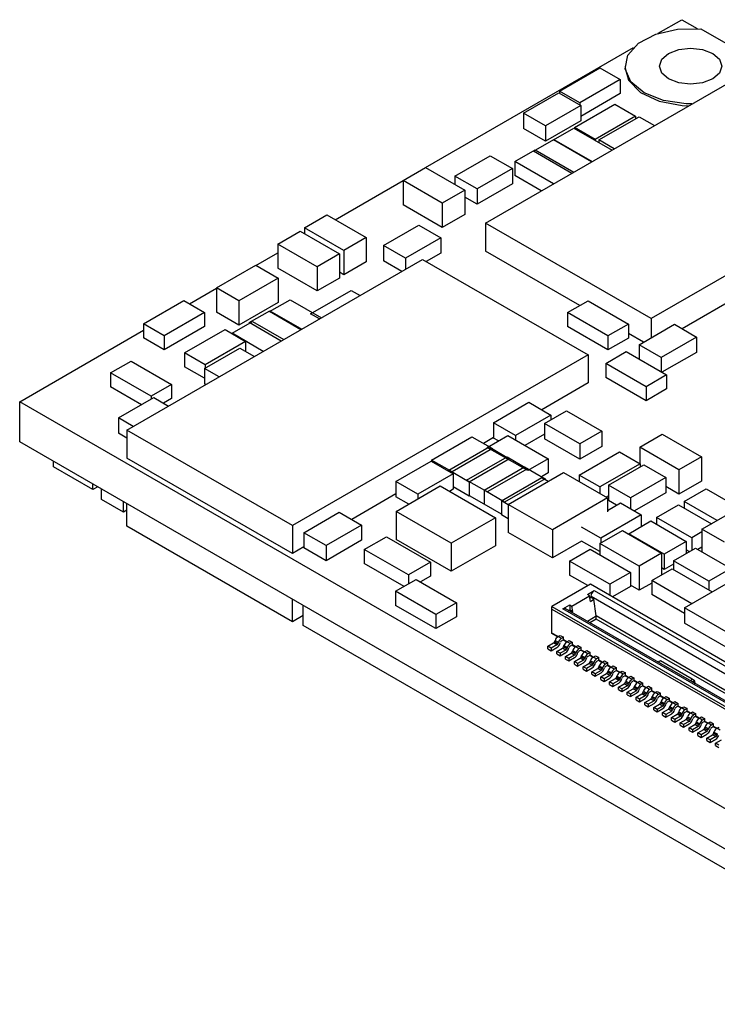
# Model space of a CAD drawing. Extents: x 5 to 415, y 5 to 292.
# Tile 2 of 33: x 37 to 59, y 98 to 130. Entities that reach past the tile are written whole.
import ezdxf

# ---------------------------------------------------------------- set-up
doc = ezdxf.new("R2010")
doc.units = 0
doc.layers.get('0').update_dxf_attribs({"linetype": 'CONTINUOUS'})

msp = doc.modelspace()

# ---------------------------------------------------------------- linework, layer by layer
at = {"color": 7, "linetype": 'CONTINUOUS'}
for p, q in [((57.401, 129.435), (58.156, 129.871)), ((58.156, 129.871), (58.647, 129.587)), ((58.769, 129.578), (60.513, 128.572)), ((49.944, 125.13), (56.613, 128.98)), ((51.872, 123.353), (61.347, 128.823)), ((54.235, 127.581), (55.529, 128.328)), ((55.529, 128.328), (56.186, 127.949)), ((56.339, 128.381), (56.339, 128.319)), ((56.186, 127.949), (54.892, 127.202)), ((56.186, 127.949), (56.186, 127.5)), ((53.083, 126.875), (54.214, 127.528)), ((54.214, 127.528), (54.922, 127.119)), ((54.892, 127.202), (54.235, 127.581)), ((54.235, 127.581), (54.235, 127.516)), ((56.186, 127.5), (54.922, 126.77)), ((54.892, 127.202), (54.892, 127.136)), ((53.083, 126.875), (53.083, 126.385)), ((53.79, 126.466), (53.083, 126.875)), ((54.922, 127.119), (53.79, 126.466)), ((54.719, 126.411), (56.013, 127.158)), ((54.922, 127.119), (54.922, 126.63)), ((56.013, 127.158), (56.671, 126.779)), ((54.922, 126.63), (53.79, 125.976)), ((56.671, 126.779), (55.377, 126.032)), ((55.493, 126.015), (56.787, 126.762)), ((56.671, 126.779), (56.671, 126.696)), ((56.787, 126.762), (57.282, 126.476)), ((53.79, 125.976), (53.083, 126.385)), ((53.79, 126.466), (53.79, 125.976)), ((54.044, 126.016), (54.701, 126.396)), ((54.701, 126.396), (55.922, 125.691)), ((55.377, 126.032), (54.719, 126.411)), ((54.719, 126.411), (54.719, 126.386)), ((53.402, 125.655), (54.059, 126.035)), ((55.265, 125.312), (54.044, 126.016)), ((54.059, 126.035), (55.288, 125.325)), ((55.377, 126.032), (55.377, 126.006)), ((55.493, 126.015), (55.493, 125.939)), ((55.988, 125.729), (55.493, 126.015)), ((52.803, 125.323), (53.461, 125.703)), ((54.631, 124.946), (53.402, 125.655)), ((53.461, 125.703), (54.702, 124.987)), ((66.65, 125.761), (57.175, 120.292)), ((50.889, 124.855), (52.02, 125.508)), ((52.02, 125.508), (52.728, 125.1)), ((52.803, 125.323), (52.803, 124.874)), ((54.044, 124.607), (52.803, 125.323)), ((49.224, 124.716), (49.943, 125.131)), ((49.943, 125.131), (51.2, 124.405)), ((52.728, 125.1), (51.596, 124.447)), ((52.728, 125.1), (52.728, 124.61)), ((47.051, 123.46), (49.224, 124.714)), ((50.481, 123.99), (49.224, 124.716)), ((49.224, 124.716), (49.224, 123.94)), ((50.889, 124.855), (50.889, 124.584)), ((51.596, 124.447), (50.889, 124.855)), ((53.655, 124.382), (52.803, 124.874)), ((51.2, 124.405), (50.481, 123.99)), ((51.2, 124.405), (51.2, 123.629)), ((52.728, 124.61), (51.596, 123.957)), ((51.596, 124.447), (51.596, 123.957)), ((51.596, 123.957), (51.2, 124.186)), ((50.481, 123.215), (49.224, 123.94)), ((50.481, 123.99), (50.481, 123.215)), ((46.068, 123.198), (46.786, 123.613)), ((46.786, 123.613), (48.043, 122.887)), ((51.2, 123.629), (50.481, 123.215)), ((45.216, 122.678), (45.934, 123.093)), ((45.934, 123.093), (47.191, 122.367)), ((47.325, 122.472), (46.068, 123.198)), ((46.068, 123.198), (46.068, 123.016)), ((48.598, 122.636), (49.73, 123.289)), ((49.73, 123.289), (50.437, 122.881)), ((57.175, 120.292), (51.872, 123.353)), ((51.872, 123.353), (51.872, 122.455)), ((48.043, 122.887), (47.325, 122.472)), ((48.043, 122.887), (48.043, 122.111)), ((50.437, 122.881), (49.306, 122.228)), ((50.437, 122.881), (50.437, 122.391)), ((46.473, 121.952), (45.216, 122.678)), ((45.216, 122.678), (45.216, 121.902)), ((47.325, 122.472), (47.325, 121.697)), ((48.598, 122.636), (48.598, 122.146)), ((49.306, 122.228), (48.598, 122.636)), ((54.89, 120.713), (51.872, 122.455)), ((40.377, 116.717), (49.852, 122.187)), ((44.512, 121.994), (45.216, 122.4)), ((47.191, 122.367), (46.473, 121.952)), ((47.191, 122.367), (47.191, 121.591)), ((49.19, 121.805), (48.598, 122.146)), ((49.306, 122.228), (49.306, 121.871)), ((49.852, 122.187), (55.156, 119.126)), ((50.437, 122.391), (49.968, 122.12)), ((43.246, 121.273), (44.504, 121.998)), ((44.504, 121.998), (45.222, 121.584)), ((46.473, 121.177), (45.216, 121.902)), ((46.473, 121.952), (46.473, 121.177)), ((48.043, 122.111), (47.325, 121.697)), ((45.222, 121.584), (43.965, 120.858)), ((45.222, 121.584), (45.222, 120.808)), ((47.191, 121.591), (46.473, 121.177)), ((47.325, 121.697), (47.191, 121.774)), ((42.381, 120.764), (43.246, 121.264)), ((43.246, 121.273), (43.246, 120.497)), ((43.965, 120.858), (43.246, 121.273)), ((46.265, 120.447), (47.559, 121.194)), ((47.559, 121.194), (47.846, 121.029)), ((44.949, 120.513), (45.607, 120.892)), ((45.607, 120.892), (46.608, 120.314)), ((60.132, 121.1), (58.166, 119.965)), ((40.91, 120.119), (42.204, 120.866)), ((42.204, 120.866), (42.862, 120.486)), ((43.965, 120.858), (43.965, 120.082)), ((45.222, 120.808), (43.965, 120.082)), ((54.495, 120.485), (55.153, 120.864)), ((55.153, 120.864), (56.447, 120.117)), ((42.862, 120.486), (41.568, 119.739)), ((42.862, 120.486), (42.862, 120.037)), ((43.965, 120.082), (43.246, 120.497)), ((44.297, 120.16), (44.954, 120.54)), ((45.95, 119.935), (44.949, 120.513)), ((44.954, 120.54), (45.977, 119.95)), ((46.552, 120.282), (46.265, 120.447)), ((54.495, 120.485), (54.495, 120.036)), ((55.789, 119.738), (54.495, 120.485)), ((57.175, 120.292), (57.175, 119.677)), ((40.91, 120.119), (40.91, 119.67)), ((41.568, 119.739), (40.91, 120.119)), ((42.862, 120.037), (41.568, 119.29)), ((42.228, 119.192), (43.522, 119.939)), ((43.522, 119.939), (44.179, 119.559)), ((43.746, 119.819), (44.404, 120.198)), ((45.319, 119.57), (44.297, 120.16)), ((44.297, 120.16), (44.297, 120.137)), ((44.404, 120.198), (45.405, 119.62)), ((55.789, 119.289), (54.495, 120.036)), ((56.447, 120.117), (55.789, 119.738)), ((56.447, 120.117), (56.447, 119.668)), ((56.789, 119.454), (57.92, 120.107)), ((57.92, 120.107), (58.628, 119.699)), ((36.943, 117.625), (40.91, 119.915)), ((41.568, 119.29), (40.91, 119.67)), ((41.568, 119.739), (41.568, 119.29)), ((43.746, 119.819), (43.746, 119.809)), ((44.748, 119.24), (43.746, 119.819)), ((55.789, 119.738), (55.789, 119.289)), ((56.447, 119.668), (55.789, 119.289)), ((56.929, 119.535), (56.447, 119.814)), ((58.628, 119.699), (57.496, 119.046)), ((58.628, 119.699), (58.628, 119.209)), ((42.861, 118.692), (43.992, 119.345)), ((44.179, 119.559), (42.885, 118.812)), ((43.992, 119.345), (44.461, 119.075)), ((44.179, 119.559), (44.179, 119.237)), ((56.789, 119.454), (56.789, 118.993)), ((57.496, 119.046), (56.789, 119.454)), ((42.228, 119.192), (42.228, 118.742)), ((42.885, 118.812), (42.228, 119.192)), ((55.156, 119.126), (45.681, 113.656)), ((55.156, 119.126), (55.156, 118.228)), ((55.718, 118.852), (56.375, 119.231)), ((56.375, 119.231), (57.669, 118.484)), ((57.496, 119.046), (57.496, 118.584)), ((58.628, 119.209), (57.521, 118.57)), ((39.856, 118.548), (40.513, 118.928)), ((40.513, 118.928), (41.807, 118.181)), ((42.861, 118.377), (42.228, 118.742)), ((42.861, 118.692), (42.861, 118.202)), ((43.329, 118.422), (42.861, 118.692)), ((42.885, 118.812), (42.885, 118.706)), ((55.718, 118.852), (55.718, 118.403)), ((57.012, 118.105), (55.718, 118.852)), ((39.856, 118.548), (39.856, 118.099)), ((41.15, 117.801), (39.856, 118.548)), ((57.012, 117.656), (55.718, 118.403)), ((57.669, 118.484), (57.012, 118.105)), ((57.669, 118.484), (57.669, 118.035)), ((40.843, 117.529), (39.856, 118.099)), ((41.807, 118.181), (41.15, 117.801)), ((41.807, 118.181), (41.807, 117.732)), ((42.905, 118.177), (42.861, 118.202)), ((55.156, 118.228), (53.667, 117.368)), ((57.012, 118.105), (57.012, 117.656)), ((57.669, 118.035), (57.012, 117.656)), ((40.111, 117.107), (41.242, 117.76)), ((41.15, 117.801), (41.15, 117.707)), ((41.242, 117.76), (41.713, 117.488)), ((41.807, 117.732), (41.549, 117.583)), ((36.943, 116.339), (36.943, 117.625)), ((68.168, 99.598), (36.943, 117.625)), ((52.123, 116.953), (53.254, 117.607)), ((53.254, 117.607), (53.962, 117.198)), ((40.582, 116.835), (40.111, 117.107)), ((40.111, 117.107), (40.111, 116.617)), ((53.962, 117.198), (52.83, 116.545)), ((53.756, 116.927), (54.463, 117.335)), ((53.962, 117.198), (53.962, 117.045)), ((54.463, 117.335), (55.594, 116.682)), ((52.83, 116.545), (52.123, 116.953)), ((52.123, 116.953), (52.123, 116.463)), ((53.756, 116.927), (53.756, 116.437)), ((54.887, 116.274), (53.756, 116.927)), ((40.377, 116.463), (40.111, 116.617)), ((45.681, 113.656), (40.377, 116.717)), ((40.377, 116.717), (40.377, 115.819)), ((50.137, 115.757), (51.431, 116.504)), ((51.431, 116.504), (52.089, 116.124)), ((52.123, 116.477), (51.8, 116.291)), ((51.924, 116.164), (52.582, 116.544)), ((52.283, 116.371), (52.123, 116.463)), ((52.582, 116.544), (53.876, 115.797)), ((52.83, 116.545), (52.83, 116.401)), ((53.756, 116.59), (53.129, 116.228)), ((55.594, 116.682), (54.887, 116.274)), ((55.594, 116.682), (55.594, 116.192)), ((56.808, 116.166), (57.526, 116.581)), ((57.526, 116.581), (58.783, 115.855)), ((68.168, 98.313), (36.943, 116.339)), ((50.689, 115.432), (51.983, 116.179)), ((53.218, 115.417), (51.924, 116.164)), ((51.983, 116.179), (52.64, 115.799)), ((54.887, 115.784), (53.756, 116.437)), ((54.887, 116.274), (54.887, 115.784)), ((55.594, 116.192), (54.887, 115.784)), ((58.065, 115.441), (56.808, 116.166)), ((56.808, 116.166), (56.808, 115.648)), ((45.681, 112.758), (40.377, 115.819)), ((52.089, 116.124), (50.795, 115.377)), ((51.263, 115.113), (52.557, 115.86)), ((52.557, 115.86), (53.215, 115.48)), ((54.87, 115.273), (56.164, 116.02)), ((56.164, 116.02), (56.821, 115.64)), ((58.783, 115.855), (58.065, 115.441)), ((58.783, 115.855), (58.783, 115.08)), ((38.031, 115.534), (38.031, 115.71)), ((39.289, 114.808), (38.031, 115.534)), ((48.997, 115.067), (50.128, 115.72)), ((50.128, 115.72), (50.835, 115.312)), ((50.795, 115.377), (50.137, 115.757)), ((50.137, 115.757), (50.137, 115.715)), ((52.64, 115.799), (51.346, 115.052)), ((51.822, 114.788), (53.116, 115.535)), ((53.116, 115.535), (53.774, 115.155)), ((53.876, 115.797), (53.218, 115.417)), ((53.876, 115.797), (53.876, 115.348)), ((56.821, 115.64), (55.527, 114.893)), ((55.808, 114.951), (56.939, 115.604)), ((56.821, 115.64), (56.821, 115.537)), ((56.939, 115.604), (57.646, 115.196)), ((50.835, 115.312), (49.704, 114.659)), ((50.689, 115.432), (50.689, 115.396)), ((51.346, 115.052), (50.689, 115.432)), ((50.835, 115.312), (50.835, 114.822)), ((53.215, 115.48), (51.921, 114.733)), ((52.379, 114.446), (53.673, 115.193)), ((52.596, 114.337), (54.364, 115.357)), ((53.876, 115.348), (53.658, 115.222)), ((53.673, 115.193), (53.876, 115.076)), ((54.364, 115.357), (55.778, 114.541)), ((55.527, 114.893), (54.87, 115.273)), ((54.87, 115.273), (54.87, 115.065)), ((57.646, 115.196), (56.515, 114.543)), ((57.646, 115.196), (57.646, 114.706)), ((58.065, 115.441), (58.065, 114.665)), ((39.289, 114.808), (39.289, 114.984)), ((39.442, 114.896), (39.289, 114.808)), ((48.997, 115.067), (48.997, 114.577)), ((49.704, 114.659), (48.997, 115.067)), ((49.003, 114.109), (50.417, 114.925)), ((50.417, 114.925), (52.185, 113.904)), ((51.346, 114.603), (50.835, 114.898)), ((51.921, 114.733), (51.263, 115.113)), ((51.346, 115.052), (51.346, 114.603)), ((53.774, 115.155), (52.48, 114.408)), ((53.774, 115.155), (53.774, 115.135)), ((55.527, 114.893), (55.527, 114.685)), ((55.808, 114.951), (55.808, 114.461)), ((56.515, 114.543), (55.808, 114.951)), ((58.065, 114.665), (57.646, 114.907)), ((58.783, 115.08), (58.065, 114.665)), ((39.564, 114.493), (39.564, 114.826)), ((48.997, 114.672), (47.579, 113.853)), ((49.406, 114.341), (48.997, 114.577)), ((49.704, 114.659), (49.704, 114.513)), ((50.835, 114.822), (50.715, 114.753)), ((51.357, 114.609), (51.346, 114.603)), ((51.822, 114.341), (51.357, 114.609)), ((52.48, 114.408), (51.822, 114.788)), ((51.822, 114.788), (51.822, 114.339)), ((55.808, 114.606), (55.736, 114.565)), ((57.646, 114.706), (56.64, 114.125)), ((58.233, 114.431), (58.94, 114.839)), ((58.94, 114.839), (59.997, 114.229)), ((40.271, 114.085), (39.564, 114.493)), ((40.271, 114.085), (40.271, 114.417)), ((40.377, 113.635), (40.377, 114.356)), ((52.379, 114.017), (51.822, 114.339)), ((52.596, 114.321), (52.379, 114.446)), ((52.379, 114.446), (52.379, 113.997)), ((54.01, 113.52), (52.596, 114.337)), ((52.596, 114.337), (52.596, 113.438)), ((55.778, 114.541), (54.01, 113.52)), ((55.778, 114.541), (55.778, 114.092)), ((55.778, 114.143), (56.193, 114.383)), ((56.068, 114.311), (55.808, 114.461)), ((56.193, 114.383), (56.851, 114.003)), ((56.515, 114.543), (56.515, 114.197)), ((57.344, 113.917), (58.051, 114.325)), ((58.051, 114.325), (59.107, 113.715)), ((59.29, 113.82), (58.233, 114.431)), ((58.233, 114.431), (58.233, 114.22)), ((58.802, 113.539), (60.059, 114.265)), ((40.377, 114.146), (40.271, 114.085)), ((46.051, 113.429), (47.183, 114.082)), ((47.183, 114.082), (47.89, 113.674)), ((49.003, 114.109), (49.003, 113.21)), ((50.771, 113.088), (49.003, 114.109)), ((52.596, 113.872), (52.379, 113.997)), ((56.851, 114.003), (55.557, 113.256)), ((56.851, 114.003), (56.851, 113.621)), ((45.681, 110.573), (40.377, 113.635)), ((45.681, 113.656), (45.681, 112.758)), ((47.89, 113.674), (46.758, 113.021)), ((47.89, 113.674), (47.89, 113.184)), ((52.185, 113.904), (50.771, 113.088)), ((52.185, 113.904), (52.185, 113.006)), ((55.557, 113.256), (54.944, 113.61)), ((56.46, 113.395), (57.167, 113.804)), ((57.167, 113.804), (58.298, 113.151)), ((58.475, 113.263), (57.344, 113.917)), ((57.344, 113.917), (57.344, 113.702)), ((46.758, 113.021), (46.051, 113.429)), ((46.051, 113.429), (46.051, 112.939)), ((47.984, 112.891), (48.691, 113.299)), ((48.691, 113.299), (50.105, 112.482)), ((54.01, 112.622), (52.596, 113.438)), ((54.01, 113.52), (54.01, 112.622)), ((55.533, 113.083), (56.252, 113.497)), ((56.252, 113.497), (57.509, 112.772)), ((56.46, 113.395), (56.46, 113.377)), ((57.591, 112.742), (56.46, 113.395)), ((58.802, 113.452), (58.475, 113.263)), ((58.802, 113.539), (58.802, 112.815)), ((59.521, 113.124), (58.802, 113.539)), ((47.89, 113.184), (46.758, 112.531)), ((46.758, 113.021), (46.758, 112.531)), ((50.771, 112.19), (49.003, 113.21)), ((50.771, 113.088), (50.771, 112.19)), ((52.185, 113.006), (50.771, 112.19)), ((54.944, 113.161), (54.01, 112.622)), ((55.533, 112.821), (54.944, 113.161)), ((55.533, 113.083), (55.533, 112.719)), ((56.791, 112.357), (55.533, 113.083)), ((55.557, 113.256), (55.557, 113.096)), ((58.298, 113.151), (57.591, 112.742)), ((58.298, 113.151), (58.298, 112.767)), ((58.475, 113.263), (58.475, 112.869)), ((46.051, 112.972), (45.681, 112.758)), ((46.758, 112.531), (46.051, 112.939)), ((47.984, 112.891), (47.984, 112.441)), ((49.398, 112.074), (47.984, 112.891)), ((54.561, 112.521), (55.219, 112.9)), ((55.219, 112.9), (56.513, 112.153)), ((57.509, 112.772), (56.791, 112.357)), ((57.509, 112.772), (57.509, 112.076)), ((57.591, 112.742), (57.591, 112.252)), ((57.885, 112.528), (58.592, 112.936)), ((58.393, 112.821), (58.298, 112.876)), ((58.592, 112.936), (59.724, 112.283)), ((58.802, 112.962), (58.675, 112.889)), ((49.258, 111.706), (47.984, 112.441)), ((50.105, 112.482), (49.398, 112.074)), ((50.105, 112.482), (50.105, 112.033)), ((55.855, 111.774), (54.561, 112.521)), ((54.561, 112.521), (54.561, 112.071)), ((56.791, 112.357), (56.791, 111.581)), ((57.885, 112.422), (57.591, 112.252)), ((59.017, 111.875), (57.885, 112.528)), ((57.885, 112.528), (57.885, 112.251)), ((49.398, 112.074), (49.398, 111.787)), ((50.105, 112.033), (49.784, 111.848)), ((55.149, 111.732), (54.561, 112.071)), ((56.513, 112.153), (55.855, 111.774)), ((56.513, 112.153), (56.513, 111.704)), ((57.191, 111.893), (57.848, 112.272)), ((57.591, 112.252), (57.509, 112.3)), ((57.848, 112.272), (59.131, 111.532)), ((59.724, 112.283), (59.017, 111.875)), ((48.986, 111.549), (49.643, 111.929)), ((49.643, 111.929), (50.937, 111.182)), ((55.226, 111.777), (53.988, 111.062)), ((67.544, 104.666), (55.226, 111.777)), ((55.855, 111.774), (55.855, 111.413)), ((56.791, 111.581), (56.513, 111.742)), ((57.191, 111.812), (56.791, 111.581)), ((58.473, 111.152), (57.191, 111.893)), ((57.191, 111.893), (57.191, 111.443)), ((58.242, 111.018), (59.656, 111.835)), ((59.017, 111.875), (59.017, 111.598)), ((50.28, 110.802), (48.986, 111.549)), ((48.986, 111.549), (48.986, 111.1)), ((54.635, 111.077), (55.201, 111.403)), ((55.13, 111.444), (55.353, 111.573)), ((55.201, 111.403), (55.13, 111.444)), ((55.226, 111.226), (55.201, 111.403)), ((55.353, 111.573), (67.19, 104.739)), ((56.513, 111.704), (55.932, 111.369)), ((58.242, 110.837), (57.191, 111.443)), ((45.681, 110.573), (45.681, 111.295)), ((46.022, 110.451), (46.022, 111.097)), ((50.28, 110.353), (48.986, 111.1)), ((50.937, 111.182), (50.28, 110.802)), ((50.937, 111.182), (50.937, 110.733)), ((54.342, 110.989), (54.565, 111.118)), ((54.565, 111.118), (54.635, 111.077)), ((54.565, 111.118), (54.565, 110.954)), ((55.247, 111.348), (55.212, 111.328)), ((55.226, 111.226), (55.342, 111.293)), ((55.247, 111.348), (55.247, 111.389)), ((55.342, 111.293), (55.247, 111.348)), ((55.416, 110.76), (55.342, 111.293)), ((46.022, 110.771), (45.681, 110.573)), ((50.28, 110.802), (50.28, 110.353)), ((53.988, 110.981), (53.988, 111.062)), ((53.988, 111.062), (66.306, 103.952)), ((53.988, 110.981), (66.235, 103.911)), ((53.988, 110.213), (53.988, 110.981)), ((66.179, 104.156), (54.342, 110.989)), ((66.223, 104.181), (54.417, 110.996)), ((54.527, 110.933), (54.565, 110.954)), ((54.565, 110.954), (54.66, 110.899)), ((54.623, 110.878), (54.66, 110.899)), ((54.66, 110.899), (54.635, 111.077)), ((59.726, 110.161), (58.242, 111.018)), ((58.242, 111.018), (58.242, 110.528)), ((50.937, 110.733), (50.28, 110.353)), ((55.417, 110.751), (55.416, 110.76)), ((55.417, 110.662), (55.417, 110.751)), ((59.726, 109.671), (58.242, 110.528)), ((61.026, 101.79), (46.022, 110.451)), ((54.19, 110.097), (53.988, 110.213)), ((53.988, 110.197), (53.988, 110.213)), ((54.177, 110.088), (53.988, 110.197)), ((53.865, 109.787), (54.048, 109.893)), ((54.155, 109.832), (53.971, 109.725)), ((54.155, 109.832), (54.048, 109.893)), ((54.08, 109.932), (54.096, 109.978)), ((54.186, 109.871), (54.08, 109.932)), ((54.096, 109.978), (54.202, 109.917)), ((54.202, 109.917), (54.186, 109.871)), ((54.19, 110.097), (54.261, 110.138)), ((54.296, 110.036), (54.19, 110.097)), ((54.248, 109.869), (54.265, 109.914)), ((54.261, 110.138), (54.367, 110.076)), ((54.367, 110.076), (54.296, 110.036)), ((54.367, 109.995), (54.296, 109.954)), ((54.459, 109.925), (54.353, 109.987)), ((54.367, 109.995), (54.367, 110.076)), ((54.473, 109.934), (54.367, 109.995)), ((54.473, 109.934), (54.543, 109.974)), ((54.579, 109.872), (54.473, 109.934)), ((54.543, 109.974), (54.65, 109.913)), ((54.65, 109.913), (54.579, 109.872)), ((54.65, 109.832), (54.579, 109.791)), ((54.742, 109.762), (54.635, 109.823)), ((54.65, 109.832), (54.65, 109.913)), ((54.756, 109.77), (54.65, 109.832)), ((53.865, 109.705), (53.865, 109.787)), ((53.971, 109.725), (53.865, 109.787)), ((53.865, 109.705), (53.971, 109.644)), ((53.971, 109.644), (54.155, 109.75)), ((53.971, 109.725), (53.971, 109.644)), ((54.147, 109.623), (54.331, 109.729)), ((54.147, 109.542), (54.147, 109.623)), ((54.254, 109.562), (54.147, 109.623)), ((54.147, 109.542), (54.254, 109.48)), ((54.437, 109.668), (54.254, 109.562)), ((54.254, 109.48), (54.437, 109.587)), ((54.254, 109.562), (54.254, 109.48)), ((54.437, 109.668), (54.331, 109.729)), ((54.363, 109.769), (54.379, 109.815)), ((54.469, 109.708), (54.363, 109.769)), ((54.379, 109.815), (54.485, 109.754)), ((54.43, 109.46), (54.614, 109.566)), ((54.485, 109.754), (54.469, 109.708)), ((54.531, 109.705), (54.548, 109.751)), ((54.72, 109.505), (54.614, 109.566)), ((54.645, 109.606), (54.662, 109.651)), ((54.751, 109.545), (54.645, 109.606)), ((54.662, 109.651), (54.768, 109.59)), ((54.768, 109.59), (54.751, 109.545)), ((54.756, 109.77), (54.826, 109.811)), ((54.862, 109.709), (54.756, 109.77)), ((54.814, 109.542), (54.83, 109.588)), ((54.826, 109.811), (54.932, 109.75)), ((54.932, 109.75), (54.862, 109.709)), ((54.932, 109.668), (54.862, 109.627)), ((55.025, 109.598), (54.918, 109.66)), ((54.932, 109.668), (54.932, 109.75)), ((55.038, 109.607), (54.932, 109.668)), ((55.038, 109.607), (55.109, 109.648)), ((55.145, 109.546), (55.038, 109.607)), ((55.109, 109.648), (55.215, 109.587)), ((55.215, 109.587), (55.145, 109.546)), ((55.215, 109.505), (55.215, 109.587)), ((54.43, 109.378), (54.43, 109.46)), ((54.536, 109.399), (54.43, 109.46)), ((54.43, 109.378), (54.536, 109.317)), ((54.72, 109.505), (54.536, 109.399)), ((54.536, 109.317), (54.72, 109.423)), ((54.536, 109.399), (54.536, 109.317)), ((54.713, 109.297), (54.897, 109.403)), ((54.713, 109.215), (54.713, 109.297)), ((54.819, 109.236), (54.713, 109.297)), ((54.713, 109.215), (54.819, 109.154)), ((55.003, 109.342), (54.819, 109.236)), ((54.819, 109.154), (55.003, 109.26)), ((54.819, 109.236), (54.819, 109.154)), ((55.003, 109.342), (54.897, 109.403)), ((54.928, 109.443), (54.945, 109.488)), ((55.034, 109.381), (54.928, 109.443)), ((54.945, 109.488), (55.051, 109.427)), ((54.996, 109.134), (55.18, 109.24)), ((55.051, 109.427), (55.034, 109.381)), ((55.097, 109.379), (55.113, 109.425)), ((55.215, 109.505), (55.145, 109.464)), ((55.286, 109.178), (55.18, 109.24)), ((55.308, 109.435), (55.201, 109.497)), ((55.211, 109.279), (55.228, 109.325)), ((55.317, 109.218), (55.211, 109.279)), ((55.321, 109.444), (55.215, 109.505)), ((55.228, 109.325), (55.334, 109.264)), ((55.334, 109.264), (55.317, 109.218)), ((55.321, 109.444), (55.392, 109.485)), ((55.427, 109.383), (55.321, 109.444)), ((55.38, 109.216), (55.396, 109.261)), ((55.392, 109.485), (55.498, 109.423)), ((55.498, 109.423), (55.427, 109.383)), ((55.498, 109.342), (55.427, 109.301)), ((55.591, 109.272), (55.484, 109.334)), ((55.498, 109.342), (55.498, 109.423)), ((55.604, 109.28), (55.498, 109.342)), ((55.604, 109.28), (55.675, 109.321)), ((55.71, 109.219), (55.604, 109.28)), ((55.675, 109.321), (55.781, 109.26)), ((55.781, 109.26), (55.71, 109.219)), ((55.781, 109.178), (55.781, 109.26)), ((57.425, 109.295), (57.395, 109.277)), ((58.488, 108.73), (57.472, 109.317)), ((54.996, 109.052), (54.996, 109.134)), ((55.102, 109.072), (54.996, 109.134)), ((54.996, 109.052), (55.102, 108.991)), ((55.286, 109.178), (55.102, 109.072)), ((55.102, 108.991), (55.286, 109.097)), ((55.102, 109.072), (55.102, 108.991)), ((55.279, 108.97), (55.463, 109.076)), ((55.279, 108.889), (55.279, 108.97)), ((55.385, 108.909), (55.279, 108.97)), ((55.279, 108.889), (55.385, 108.827)), ((55.569, 109.015), (55.385, 108.909)), ((55.385, 108.827), (55.569, 108.933)), ((55.385, 108.909), (55.385, 108.827)), ((55.569, 109.015), (55.463, 109.076)), ((55.494, 109.116), (55.511, 109.162)), ((55.6, 109.055), (55.494, 109.116)), ((55.511, 109.162), (55.617, 109.1)), ((55.562, 108.807), (55.746, 108.913)), ((55.617, 109.1), (55.6, 109.055)), ((55.662, 109.052), (55.679, 109.098)), ((55.781, 109.178), (55.71, 109.138)), ((55.852, 108.852), (55.746, 108.913)), ((55.874, 109.109), (55.767, 109.17)), ((55.777, 108.953), (55.793, 108.998)), ((55.883, 108.891), (55.777, 108.953)), ((55.887, 109.117), (55.781, 109.178)), ((55.793, 108.998), (55.899, 108.937)), ((55.899, 108.937), (55.883, 108.891)), ((55.887, 109.117), (55.958, 109.158)), ((55.993, 109.056), (55.887, 109.117)), ((55.945, 108.889), (55.962, 108.935)), ((55.958, 109.158), (56.064, 109.097)), ((56.064, 109.097), (55.993, 109.056)), ((56.064, 109.015), (55.993, 108.974)), ((56.156, 108.945), (56.05, 109.007)), ((56.064, 109.015), (56.064, 109.097)), ((56.17, 108.954), (56.064, 109.015)), ((56.17, 108.954), (56.241, 108.995)), ((56.276, 108.893), (56.17, 108.954)), ((56.241, 108.995), (56.347, 108.934)), ((56.347, 108.934), (56.276, 108.893)), ((56.347, 108.852), (56.347, 108.934)), ((55.562, 108.725), (55.562, 108.807)), ((55.668, 108.746), (55.562, 108.807)), ((55.562, 108.725), (55.668, 108.664)), ((55.852, 108.852), (55.668, 108.746)), ((55.668, 108.664), (55.852, 108.77)), ((55.668, 108.746), (55.668, 108.664)), ((55.845, 108.644), (56.028, 108.75)), ((55.845, 108.562), (55.845, 108.644)), ((55.951, 108.582), (55.845, 108.644)), ((55.845, 108.562), (55.951, 108.501)), ((56.134, 108.689), (55.951, 108.582)), ((55.951, 108.501), (56.134, 108.607)), ((55.951, 108.582), (55.951, 108.501)), ((56.134, 108.689), (56.028, 108.75)), ((56.06, 108.789), (56.076, 108.835)), ((56.166, 108.728), (56.06, 108.789)), ((56.076, 108.835), (56.182, 108.774)), ((56.127, 108.48), (56.311, 108.587)), ((56.182, 108.774), (56.166, 108.728)), ((56.228, 108.726), (56.245, 108.771)), ((56.347, 108.852), (56.276, 108.811)), ((56.417, 108.525), (56.311, 108.587)), ((56.439, 108.782), (56.332, 108.844)), ((56.342, 108.626), (56.359, 108.672)), ((56.448, 108.565), (56.342, 108.626)), ((56.453, 108.791), (56.347, 108.852)), ((56.359, 108.672), (56.465, 108.611)), ((56.465, 108.611), (56.448, 108.565)), ((56.453, 108.791), (56.523, 108.831)), ((56.559, 108.729), (56.453, 108.791)), ((56.511, 108.563), (56.528, 108.608)), ((56.523, 108.831), (56.629, 108.77)), ((56.629, 108.77), (56.559, 108.729)), ((56.629, 108.689), (56.559, 108.648)), ((56.722, 108.619), (56.615, 108.68)), ((56.629, 108.689), (56.629, 108.77)), ((56.735, 108.627), (56.629, 108.689)), ((56.735, 108.627), (56.806, 108.668)), ((56.842, 108.566), (56.735, 108.627)), ((56.806, 108.668), (56.912, 108.607)), ((56.912, 108.607), (56.842, 108.566)), ((56.912, 108.525), (56.912, 108.607)), ((58.55, 108.695), (58.488, 108.73)), ((58.568, 108.602), (58.568, 108.684)), ((58.57, 108.683), (58.568, 108.684)), ((58.57, 108.609), (58.57, 108.683)), ((56.127, 108.399), (56.127, 108.48)), ((56.233, 108.419), (56.127, 108.48)), ((56.127, 108.399), (56.233, 108.338)), ((56.417, 108.525), (56.233, 108.419)), ((56.233, 108.338), (56.417, 108.444)), ((56.233, 108.419), (56.233, 108.338)), ((56.41, 108.317), (56.594, 108.423)), ((56.41, 108.235), (56.41, 108.317)), ((56.516, 108.256), (56.41, 108.317)), ((56.7, 108.362), (56.516, 108.256)), ((56.516, 108.174), (56.7, 108.28)), ((56.516, 108.256), (56.516, 108.174)), ((56.7, 108.362), (56.594, 108.423)), ((56.625, 108.463), (56.642, 108.508)), ((56.731, 108.402), (56.625, 108.463)), ((56.642, 108.508), (56.748, 108.447)), ((56.693, 108.154), (56.877, 108.26)), ((56.748, 108.447), (56.731, 108.402)), ((56.794, 108.399), (56.81, 108.445)), ((56.912, 108.525), (56.842, 108.484)), ((56.983, 108.199), (56.877, 108.26)), ((57.005, 108.455), (56.898, 108.517)), ((56.908, 108.3), (56.925, 108.345)), ((57.014, 108.238), (56.908, 108.3)), ((57.018, 108.464), (56.912, 108.525)), ((56.925, 108.345), (57.031, 108.284)), ((57.031, 108.284), (57.014, 108.238)), ((57.018, 108.464), (57.089, 108.505)), ((57.124, 108.403), (57.018, 108.464)), ((57.077, 108.236), (57.093, 108.282)), ((57.089, 108.505), (57.195, 108.444)), ((57.195, 108.444), (57.124, 108.403)), ((57.195, 108.362), (57.124, 108.321)), ((57.288, 108.292), (57.181, 108.354)), ((57.195, 108.362), (57.195, 108.444)), ((57.301, 108.301), (57.195, 108.362)), ((57.301, 108.301), (57.372, 108.342)), ((57.407, 108.24), (57.301, 108.301)), ((57.372, 108.342), (57.478, 108.28)), ((57.478, 108.28), (57.407, 108.24)), ((57.478, 108.199), (57.478, 108.28)), ((56.41, 108.235), (56.516, 108.174)), ((56.693, 108.072), (56.693, 108.154)), ((56.799, 108.093), (56.693, 108.154)), ((56.693, 108.072), (56.799, 108.011)), ((56.983, 108.199), (56.799, 108.093)), ((56.799, 108.011), (56.983, 108.117)), ((56.799, 108.093), (56.799, 108.011)), ((56.976, 107.991), (57.16, 108.097)), ((56.976, 107.909), (56.976, 107.991)), ((57.082, 107.929), (56.976, 107.991)), ((57.266, 108.035), (57.082, 107.929)), ((57.082, 107.848), (57.266, 107.954)), ((57.082, 107.929), (57.082, 107.848)), ((57.266, 108.035), (57.16, 108.097)), ((57.191, 108.136), (57.208, 108.182)), ((57.297, 108.075), (57.191, 108.136)), ((57.208, 108.182), (57.314, 108.121)), ((57.259, 107.827), (57.443, 107.933)), ((57.314, 108.121), (57.297, 108.075)), ((57.359, 108.073), (57.376, 108.118)), ((57.478, 108.199), (57.407, 108.158)), ((57.549, 107.872), (57.443, 107.933)), ((57.571, 108.129), (57.464, 108.191)), ((57.474, 107.973), (57.49, 108.019)), ((57.58, 107.912), (57.474, 107.973)), ((57.584, 108.138), (57.478, 108.199)), ((57.49, 108.019), (57.597, 107.957)), ((57.597, 107.957), (57.58, 107.912)), ((57.584, 108.138), (57.655, 108.178)), ((57.69, 108.076), (57.584, 108.138)), ((57.642, 107.909), (57.659, 107.955)), ((57.655, 108.178), (57.761, 108.117)), ((57.761, 108.117), (57.69, 108.076)), ((57.761, 108.035), (57.69, 107.995)), ((57.854, 107.966), (57.747, 108.027)), ((57.761, 108.035), (57.761, 108.117)), ((57.867, 107.974), (57.761, 108.035)), ((57.867, 107.974), (57.938, 108.015)), ((57.973, 107.913), (57.867, 107.974)), ((57.938, 108.015), (58.044, 107.954)), ((58.044, 107.954), (57.973, 107.913)), ((58.044, 107.872), (58.044, 107.954)), ((56.976, 107.909), (57.082, 107.848)), ((57.259, 107.746), (57.259, 107.827)), ((57.365, 107.766), (57.259, 107.827)), ((57.259, 107.746), (57.365, 107.684)), ((57.549, 107.872), (57.365, 107.766)), ((57.365, 107.684), (57.549, 107.791)), ((57.365, 107.766), (57.365, 107.684)), ((57.542, 107.664), (57.725, 107.77)), ((57.542, 107.582), (57.542, 107.664)), ((57.648, 107.603), (57.542, 107.664)), ((57.832, 107.709), (57.648, 107.603)), ((57.648, 107.521), (57.832, 107.627)), ((57.832, 107.709), (57.725, 107.77)), ((57.757, 107.81), (57.773, 107.855)), ((57.863, 107.749), (57.757, 107.81)), ((57.773, 107.855), (57.879, 107.794)), ((57.879, 107.794), (57.863, 107.749)), ((57.925, 107.746), (57.942, 107.792)), ((58.044, 107.872), (57.973, 107.831)), ((58.136, 107.802), (58.029, 107.864)), ((58.039, 107.646), (58.056, 107.692)), ((58.146, 107.585), (58.039, 107.646)), ((58.15, 107.811), (58.044, 107.872)), ((58.056, 107.692), (58.162, 107.631)), ((58.162, 107.631), (58.146, 107.585)), ((58.15, 107.811), (58.22, 107.852)), ((58.256, 107.75), (58.15, 107.811)), ((58.208, 107.583), (58.225, 107.628)), ((58.22, 107.852), (58.326, 107.791)), ((58.326, 107.791), (58.256, 107.75)), ((58.326, 107.709), (58.256, 107.668)), ((58.419, 107.639), (58.312, 107.701)), ((58.326, 107.709), (58.326, 107.791)), ((58.433, 107.648), (58.326, 107.709)), ((58.433, 107.648), (58.503, 107.688)), ((58.539, 107.586), (58.433, 107.648)), ((58.503, 107.688), (58.609, 107.627)), ((58.609, 107.627), (58.539, 107.586)), ((58.609, 107.546), (58.609, 107.627)), ((57.542, 107.582), (57.648, 107.521)), ((57.648, 107.603), (57.648, 107.521)), ((57.824, 107.501), (58.008, 107.607)), ((57.824, 107.419), (57.824, 107.501)), ((57.931, 107.439), (57.824, 107.501)), ((57.824, 107.419), (57.931, 107.358)), ((58.114, 107.546), (57.931, 107.439)), ((57.931, 107.358), (58.114, 107.464)), ((57.931, 107.439), (57.931, 107.358)), ((58.114, 107.546), (58.008, 107.607)), ((58.107, 107.337), (58.291, 107.444)), ((58.107, 107.256), (58.107, 107.337)), ((58.213, 107.276), (58.107, 107.337)), ((58.397, 107.382), (58.213, 107.276)), ((58.213, 107.195), (58.397, 107.301)), ((58.397, 107.382), (58.291, 107.444)), ((58.322, 107.483), (58.339, 107.529)), ((58.428, 107.422), (58.322, 107.483)), ((58.339, 107.529), (58.445, 107.468)), ((58.445, 107.468), (58.428, 107.422)), ((58.491, 107.42), (58.507, 107.465)), ((58.609, 107.546), (58.539, 107.505)), ((58.702, 107.476), (58.595, 107.537)), ((58.605, 107.32), (58.622, 107.366)), ((58.711, 107.259), (58.605, 107.32)), ((58.715, 107.484), (58.609, 107.546)), ((58.622, 107.366), (58.728, 107.304)), ((58.728, 107.304), (58.711, 107.259)), ((58.715, 107.484), (58.786, 107.525)), ((58.821, 107.423), (58.715, 107.484)), ((58.774, 107.256), (58.79, 107.302)), ((58.786, 107.525), (58.892, 107.464)), ((58.892, 107.464), (58.821, 107.423)), ((58.892, 107.382), (58.821, 107.342)), ((58.985, 107.312), (58.878, 107.374)), ((58.892, 107.382), (58.892, 107.464)), ((58.998, 107.321), (58.892, 107.382)), ((58.998, 107.321), (59.069, 107.362)), ((59.104, 107.26), (58.998, 107.321)), ((59.069, 107.362), (59.175, 107.301)), ((59.175, 107.301), (59.104, 107.26)), ((59.175, 107.219), (59.175, 107.301)), ((58.107, 107.256), (58.213, 107.195)), ((58.213, 107.276), (58.213, 107.195)), ((58.39, 107.174), (58.574, 107.28)), ((58.39, 107.092), (58.39, 107.174)), ((58.496, 107.113), (58.39, 107.174)), ((58.39, 107.092), (58.496, 107.031)), ((58.68, 107.219), (58.496, 107.113)), ((58.496, 107.031), (58.68, 107.137)), ((58.496, 107.113), (58.496, 107.031)), ((58.68, 107.219), (58.574, 107.28)), ((58.673, 107.011), (58.857, 107.117)), ((58.673, 106.929), (58.673, 107.011)), ((58.779, 106.95), (58.673, 107.011)), ((58.963, 107.056), (58.779, 106.95)), ((58.963, 107.056), (58.857, 107.117)), ((58.888, 107.157), (58.905, 107.202)), ((58.994, 107.095), (58.888, 107.157)), ((58.905, 107.202), (59.011, 107.141)), ((59.011, 107.141), (58.994, 107.095)), ((59.056, 107.093), (59.073, 107.139)), ((59.175, 107.219), (59.104, 107.178)), ((59.268, 107.149), (59.161, 107.211)), ((59.171, 106.993), (59.187, 107.039)), ((59.277, 106.932), (59.171, 106.993)), ((59.281, 107.158), (59.175, 107.219)), ((59.187, 107.039), (59.294, 106.978)), ((59.281, 107.158), (59.352, 107.199)), ((59.387, 107.097), (59.281, 107.158)), ((58.673, 106.929), (58.779, 106.868)), ((58.779, 106.868), (58.963, 106.974)), ((58.779, 106.95), (58.779, 106.868)), ((58.956, 106.848), (59.14, 106.954)), ((58.956, 106.766), (58.956, 106.848)), ((59.062, 106.786), (58.956, 106.848)), ((58.956, 106.766), (59.062, 106.705)), ((59.246, 106.892), (59.062, 106.786)), ((59.062, 106.705), (59.246, 106.811)), ((59.062, 106.786), (59.062, 106.705)), ((59.246, 106.892), (59.14, 106.954)), ((59.239, 106.684), (59.423, 106.79)), ((59.239, 106.603), (59.239, 106.684)), ((59.345, 106.623), (59.239, 106.684)), ((59.294, 106.978), (59.277, 106.932)), ((59.239, 106.603), (59.345, 106.541))]:
    msp.add_line(p, q, dxfattribs=at)
at = {"color": 8, "linetype": 'CONTINUOUS'}
for p, q in [((55.247, 111.389), (66.978, 104.617)), ((55.417, 110.751), (55.13, 110.585)), ((55.417, 110.662), (55.207, 110.541)), ((66.448, 104.392), (55.416, 110.76)), ((66.363, 104.343), (55.417, 110.662)), ((58.568, 108.602), (58.568, 108.6)), ((58.57, 108.621), (58.591, 108.609))]:
    msp.add_line(p, q, dxfattribs=at)
at = {"color": 7, "linetype": 'CONTINUOUS', "flags": 128}
for points in [[(58.482, 127.169), (58.298, 127.171), (57.571, 127.277), (56.954, 127.524), (56.527, 127.88), (56.344, 128.3), (56.428, 128.73), (56.769, 129.116), (57.323, 129.408), (58.019, 129.569), (58.769, 129.578), (58.769, 129.578)], [(59.146, 127.973), (58.822, 127.848), (58.439, 127.804), (58.056, 127.848), (57.732, 127.973), (57.515, 128.16), (57.439, 128.381), (57.515, 128.602), (57.732, 128.789), (58.056, 128.914), (58.439, 128.958), (58.822, 128.914), (59.146, 128.789), (59.363, 128.602), (59.439, 128.381), (59.363, 128.16), (59.146, 127.973)], [(56.339, 128.319), (56.451, 127.928), (56.833, 127.538), (57.433, 127.255), (58.171, 127.117), (58.376, 127.108)], [(58.568, 108.684), (58.563, 108.687), (58.557, 108.69), (58.55, 108.695)], [(58.572, 108.603), (58.571, 108.603), (58.57, 108.608), (58.572, 108.616), (58.571, 108.615), (58.566, 108.612), (58.557, 108.608), (58.555, 108.607)]]:
    msp.add_lwpolyline(points, dxfattribs=at)
at = {"color": 8, "linetype": 'CONTINUOUS', "flags": 128}
msp.add_lwpolyline([(58.568, 108.602), (58.57, 108.606), (58.57, 108.609)], dxfattribs=at)
at = {"color": 7, "linetype": 'CONTINUOUS'}
for centre, radius, start, end in [((55.477, 111.378), 0.231, 122.6055, 177.3945), ((54.386, 110.928), 0.0754, 65.686, 125.6182), ((54.007, 109.958), 0.0771, 302.7024, 340.8701), ((54.315, 109.902), 0.231, 122.7024, 160.8701), ((54.113, 109.896), 0.0771, 302.7024, 340.8701), ((54.03, 109.945), 0.231, 302.7024, 340.8701), ((54.421, 109.841), 0.231, 122.7024, 160.8701), ((54.338, 109.889), 0.0771, 122.7024, 160.8701), ((54.598, 109.739), 0.231, 122.7024, 160.8701), ((54.704, 109.678), 0.231, 122.7024, 160.8701), ((54.29, 109.794), 0.0771, 302.7024, 340.8701), ((54.396, 109.733), 0.0771, 302.7024, 340.8701), ((54.312, 109.781), 0.231, 302.7024, 340.8701), ((54.62, 109.726), 0.0771, 122.7024, 160.8701), ((54.573, 109.631), 0.0771, 302.7024, 340.8701), ((54.881, 109.576), 0.231, 122.7024, 160.8701), ((54.679, 109.57), 0.0771, 302.7024, 340.8701), ((54.595, 109.618), 0.231, 302.7024, 340.8701), ((54.987, 109.514), 0.231, 122.7024, 160.8701), ((54.903, 109.563), 0.0771, 122.7024, 160.8701), ((55.163, 109.412), 0.231, 122.7024, 160.8701), ((55.27, 109.351), 0.231, 122.7024, 160.8701), ((54.855, 109.468), 0.0771, 302.7024, 340.8701), ((54.961, 109.407), 0.0771, 302.7024, 340.8701), ((54.878, 109.455), 0.231, 302.7024, 340.8701), ((55.186, 109.399), 0.0771, 122.7024, 160.8701), ((55.138, 109.305), 0.0771, 302.7024, 340.8701), ((55.446, 109.249), 0.231, 122.7024, 160.8701), ((55.244, 109.243), 0.0771, 302.7024, 340.8701), ((55.161, 109.291), 0.231, 302.7024, 340.8701), ((55.552, 109.188), 0.231, 122.7024, 160.8701), ((55.469, 109.236), 0.0771, 122.7024, 160.8701), ((55.729, 109.086), 0.231, 122.7024, 160.8701), ((55.835, 109.025), 0.231, 122.7024, 160.8701), ((57.557, 109.069), 0.262, 109.0269, 127.7942), ((55.421, 109.141), 0.0771, 302.7024, 340.8701), ((55.527, 109.08), 0.0771, 302.7024, 340.8701), ((55.444, 109.128), 0.231, 302.7024, 340.8701), ((55.752, 109.073), 0.0771, 122.7024, 160.8701), ((55.704, 108.978), 0.0771, 302.7024, 340.8701), ((56.012, 108.923), 0.231, 122.7024, 160.8701), ((55.81, 108.917), 0.0771, 302.7024, 340.8701), ((55.727, 108.965), 0.231, 302.7024, 340.8701), ((56.118, 108.861), 0.231, 122.7024, 160.8701), ((56.035, 108.909), 0.0771, 122.7024, 160.8701), ((56.295, 108.759), 0.231, 122.7024, 160.8701), ((56.401, 108.698), 0.231, 122.7024, 160.8701), ((55.987, 108.815), 0.0771, 302.7024, 340.8701), ((56.093, 108.753), 0.0771, 302.7024, 340.8701), ((56.009, 108.802), 0.231, 302.7024, 340.8701), ((56.318, 108.746), 0.0771, 122.7024, 160.8701), ((56.27, 108.651), 0.0771, 302.7024, 340.8701), ((56.578, 108.596), 0.231, 122.7024, 160.8701), ((56.376, 108.59), 0.0771, 302.7024, 340.8701), ((56.292, 108.638), 0.231, 302.7024, 340.8701), ((56.684, 108.535), 0.231, 122.7024, 160.8701), ((56.6, 108.583), 0.0771, 122.7024, 160.8701), ((56.86, 108.433), 0.231, 122.7024, 160.8701), ((56.967, 108.371), 0.231, 122.7024, 160.8701), ((58.326, 108.914), 0.245, 291.9442, 311.3287), ((58.377, 108.838), 0.224, 300.3282, 320.153), ((58.575, 108.632), 0.0273, 259.2344, 304.3446), ((56.552, 108.488), 0.0771, 302.7024, 340.8701), ((56.658, 108.427), 0.0771, 302.7024, 340.8701), ((56.575, 108.475), 0.231, 302.7024, 340.8701), ((56.883, 108.42), 0.0771, 122.7024, 160.8701), ((56.835, 108.325), 0.0771, 302.7024, 340.8701), ((57.143, 108.269), 0.231, 122.7024, 160.8701), ((57.249, 108.208), 0.231, 122.7024, 160.8701), ((57.166, 108.256), 0.0771, 122.7024, 160.8701), ((57.426, 108.106), 0.231, 122.7024, 160.8701), ((56.941, 108.264), 0.0771, 302.7024, 340.8701), ((56.858, 108.312), 0.231, 302.7024, 340.8701), ((57.118, 108.162), 0.0771, 302.7024, 340.8701), ((57.224, 108.1), 0.0771, 302.7024, 340.8701), ((57.141, 108.148), 0.231, 302.7024, 340.8701), ((57.532, 108.045), 0.231, 122.7024, 160.8701), ((57.449, 108.093), 0.0771, 122.7024, 160.8701), ((57.401, 107.998), 0.0771, 302.7024, 340.8701), ((57.709, 107.943), 0.231, 122.7024, 160.8701), ((57.815, 107.882), 0.231, 122.7024, 160.8701), ((57.732, 107.93), 0.0771, 122.7024, 160.8701), ((57.992, 107.78), 0.231, 122.7024, 160.8701), ((57.507, 107.937), 0.0771, 302.7024, 340.8701), ((57.424, 107.985), 0.231, 302.7024, 340.8701), ((57.684, 107.835), 0.0771, 302.7024, 340.8701), ((57.79, 107.774), 0.0771, 302.7024, 340.8701), ((57.707, 107.822), 0.231, 302.7024, 340.8701), ((58.098, 107.718), 0.231, 122.7024, 160.8701), ((58.015, 107.766), 0.0771, 122.7024, 160.8701), ((57.967, 107.672), 0.0771, 302.7024, 340.8701), ((58.275, 107.616), 0.231, 122.7024, 160.8701), ((58.381, 107.555), 0.231, 122.7024, 160.8701), ((58.297, 107.603), 0.0771, 122.7024, 160.8701), ((58.558, 107.453), 0.231, 122.7024, 160.8701), ((58.073, 107.61), 0.0771, 302.7024, 340.8701), ((57.989, 107.659), 0.231, 302.7024, 340.8701), ((58.249, 107.508), 0.0771, 302.7024, 340.8701), ((58.356, 107.447), 0.0771, 302.7024, 340.8701), ((58.272, 107.495), 0.231, 302.7024, 340.8701), ((58.664, 107.392), 0.231, 122.7024, 160.8701), ((58.58, 107.44), 0.0771, 122.7024, 160.8701), ((58.532, 107.345), 0.0771, 302.7024, 340.8701), ((58.84, 107.29), 0.231, 122.7024, 160.8701), ((58.946, 107.228), 0.231, 122.7024, 160.8701), ((58.863, 107.277), 0.0771, 122.7024, 160.8701), ((59.123, 107.126), 0.231, 122.7024, 160.8701), ((58.638, 107.284), 0.0771, 302.7024, 340.8701), ((58.555, 107.332), 0.231, 302.7024, 340.8701), ((58.815, 107.182), 0.0771, 302.7024, 340.8701), ((58.921, 107.121), 0.0771, 302.7024, 340.8701), ((58.838, 107.169), 0.231, 302.7024, 340.8701), ((59.229, 107.065), 0.231, 122.7024, 160.8701), ((59.146, 107.113), 0.0771, 122.7024, 160.8701), ((59.098, 107.019), 0.0771, 302.7024, 340.8701), ((59.406, 106.963), 0.231, 122.7024, 160.8701), ((59.204, 106.957), 0.0771, 302.7024, 340.8701), ((59.121, 107.006), 0.231, 302.7024, 340.8701)]:
    msp.add_arc(centre, radius, start, end, dxfattribs=at)

doc.saveas('drawing.dxf')
